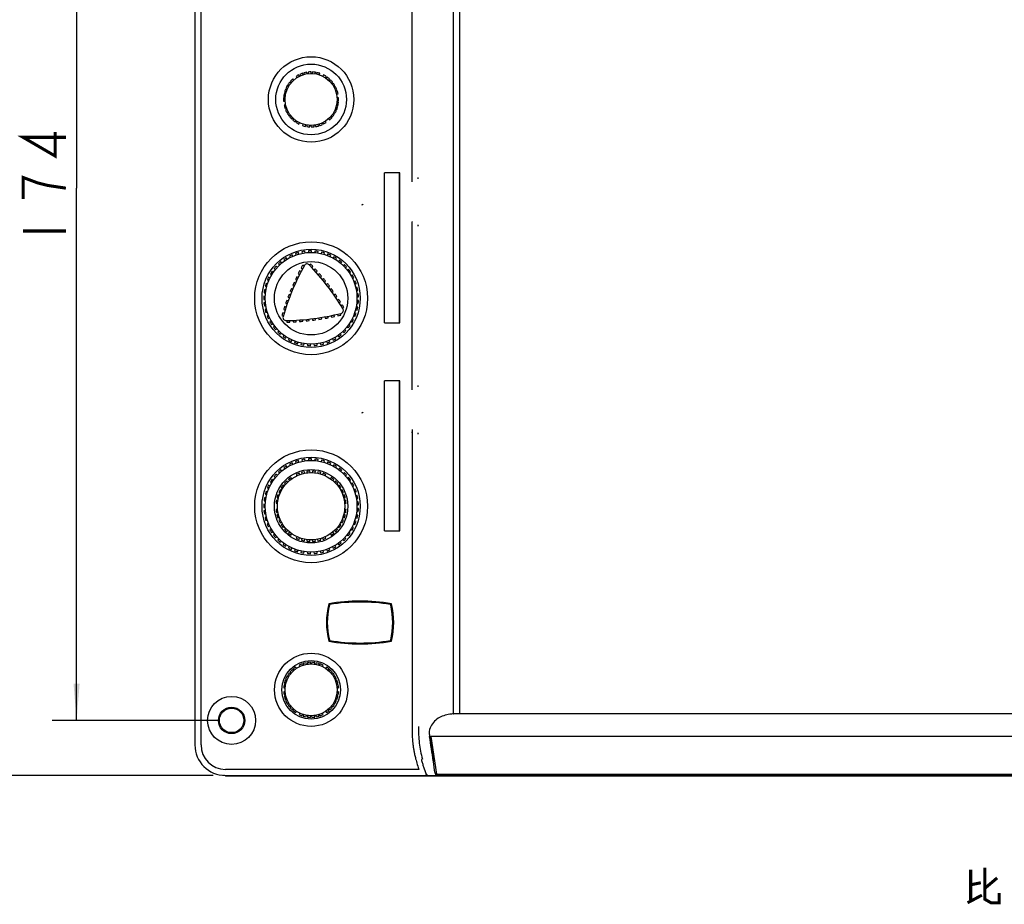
# Model space of a CAD drawing. Header units: millimetres. Extents: x 0 to 840, y 0 to 594.
# Tile 27 of 33: x 280 to 441, y 305 to 450. Entities that reach past the tile are written whole.
import ezdxf

# ---------------------------------------------------------------- set-up
doc = ezdxf.new("R2010")
doc.units = ezdxf.units.MM
doc.header["$LTSCALE"] = 46.2
doc.layers.get('0').update_dxf_attribs({"linetype": 'CONTINUOUS'})
for name, color, linetype in [('123GDU1040旋钮DXF_CONTINUOUS_LINE', 7, 'CONTINUOUS'), ('123GDU1040面板DXF_CONTINUOUS_LINE', 7, 'CONTINUOUS'), ('123GDU1040面板总_DXF_DIMENSION', 7, 'CONTINUOUS'), ('123按键修_DXF_CONTINUOUS_LINE', 7, 'CONTINUOUS'), ('GDU1040-22_DXF_TEXT', 7, 'CONTINUOUS'), ('GDU1040编码器板（DXF_CONTINUOUS_LINE', 7, 'CONTINUOUS')]:
    doc.layers.add(name, color=color, linetype=linetype)
doc.dimstyles.new('DIMSTYLE_1', dxfattribs={"dimtxt": 7, "dimasz": 6, "dimexe": 2, "dimexo": 1, "dimgap": 0.875, "dimtad": 1, "dimdsep": 46, "dimtxsty": 'Standard', "dimblk": '_FILLED', "dimblk1": '_FILLED', "dimblk2": '_FILLED', "dimcen": 0.09, "dimadec": 0, "dimazin": 0, "dimtp": 0.2, "dimtm": 0.2, "dimtfac": 1, "dimtofl": 0, "dimtmove": 0, "dimatfit": 3, "dimldrblk": '_FILLED', "dimfxl": 1, "dimtolj": 1, "dimarcsym": 0})

# ---------------------------------------------------------------- blocks, each defined once
blk = doc.blocks.new('_FILLED')
at = {"color": 0, "linetype": 'ByBlock'}
blk.add_solid([(0, 0), (-1, 0.083), (-1, -0.083)], dxfattribs=at)
blk = doc.blocks.new('*D5')
at = {"layer": '123GDU1040面板总_DXF_DIMENSION', "color": 1, "linetype": 'Continuous', "transparency": 16777216}
for p, q in [((312.75, 509.06), (285.41, 509.06)), ((289.41, 509.06), (289.41, 422.06)), ((289.41, 335.06), (289.41, 422.06)), ((312.75, 335.06), (285.41, 335.06))]:
    blk.add_line(p, q, dxfattribs=at)
at = {"layer": '123GDU1040面板总_DXF_DIMENSION', "color": 1, "linetype": 'Continuous', "transparency": 16777216, "xscale": 6, "yscale": 6, "zscale": 6}
for p, rotation in [((289.41, 509.06), 90), ((289.41, 335.06), 270)]:
    blk.add_blockref('_FILLED', p, dxfattribs=dict(at, rotation=rotation))
blk = doc.blocks.new('*D6')
at = {"layer": '123GDU1040面板总_DXF_DIMENSION', "color": 1, "linetype": 'Continuous', "transparency": 16777216}
for p, q in [((311.75, 518.06), (259.23, 518.06)), ((263.23, 518.06), (263.23, 422.06)), ((263.23, 326.06), (263.23, 422.06)), ((311.75, 326.06), (259.23, 326.06))]:
    blk.add_line(p, q, dxfattribs=at)
at = {"layer": '123GDU1040面板总_DXF_DIMENSION', "color": 1, "linetype": 'Continuous', "transparency": 16777216, "xscale": 6, "yscale": 6, "zscale": 6}
for p, rotation in [((263.23, 518.06), 90), ((263.23, 326.06), 270)]:
    blk.add_blockref('_FILLED', p, dxfattribs=dict(at, rotation=rotation))

msp = doc.modelspace()

# ---------------------------------------------------------------- linework, layer by layer
at = {"layer": '123GDU1040旋钮DXF_CONTINUOUS_LINE', "color": 7, "linetype": 'Continuous'}
for p, q in [((324.396, 439.559), (324.573, 439.383)), ((324.926, 439.737), (324.749, 439.914)), ((325.286, 440.327), (325.411, 440.11)), ((325.844, 440.361), (325.718, 440.577)), ((325.905, 440.667), (325.995, 440.433)), ((326.461, 440.613), (326.371, 440.846)), ((326.569, 440.905), (326.622, 440.661)), ((327.11, 440.765), (327.058, 441.01)), ((327.263, 441.037), (327.276, 440.787)), ((327.776, 440.814), (327.762, 441.064)), ((327.969, 441.059), (327.943, 440.81)), ((328.44, 440.759), (328.466, 441.008)), ((328.669, 440.971), (328.605, 440.729)), ((329.088, 440.6), (329.152, 440.842)), ((329.778, 440.584), (329.653, 440.367)), ((330.087, 440.117), (330.212, 440.334)), ((330.382, 440.218), (330.225, 440.023)), ((330.614, 439.709), (330.771, 439.904)), ((330.921, 439.762), (330.735, 439.594)), ((323.794, 438.107), (323.556, 438.184)), ((323.635, 438.375), (323.858, 438.262)), ((324.085, 438.708), (323.861, 438.821)), ((323.969, 438.997), (324.172, 438.85)), ((324.465, 439.255), (324.262, 439.402)), ((331.071, 439.223), (331.256, 439.391)), ((331.382, 439.227), (331.173, 439.09)), ((331.446, 438.671), (331.655, 438.808)), ((331.754, 438.627), (331.526, 438.524)), ((331.73, 438.068), (331.958, 438.17)), ((332.028, 437.976), (331.786, 437.91)), ((323.512, 436.808), (323.261, 436.807)), ((323.262, 436.307), (323.512, 436.308)), ((323.277, 437.013), (323.524, 436.975)), ((323.602, 437.468), (323.355, 437.507)), ((323.402, 437.708), (323.641, 437.631)), ((331.916, 437.428), (332.158, 437.493)), ((332.247, 436.822), (331.997, 436.821)), ((331.998, 436.321), (332.248, 436.322)), ((323.593, 435.701), (323.351, 435.636)), ((323.482, 435.153), (323.723, 435.219)), ((323.78, 435.061), (323.551, 434.959)), ((331.874, 434.754), (331.651, 434.867)), ((331.715, 435.022), (331.953, 434.945)), ((332.107, 435.421), (331.869, 435.498)), ((331.907, 435.66), (332.155, 435.622)), ((332.232, 436.116), (331.985, 436.154)), ((323.755, 434.502), (323.984, 434.604)), ((324.064, 434.458), (323.854, 434.321)), ((324.127, 433.902), (324.337, 434.039)), ((324.439, 433.906), (324.253, 433.738)), ((324.588, 433.367), (324.774, 433.535)), ((324.895, 433.42), (324.738, 433.225)), ((325.127, 432.911), (325.284, 433.106)), ((330.583, 433.392), (330.76, 433.215)), ((331.113, 433.57), (330.936, 433.746)), ((331.044, 433.874), (331.247, 433.727)), ((331.54, 434.132), (331.338, 434.279)), ((331.425, 434.421), (331.648, 434.308)), ((325.422, 433.012), (325.298, 432.794)), ((325.731, 432.545), (325.856, 432.762)), ((326.422, 432.529), (326.357, 432.287)), ((326.84, 432.158), (326.905, 432.4)), ((327.069, 432.37), (327.043, 432.121)), ((327.541, 432.07), (327.567, 432.319)), ((327.734, 432.315), (327.747, 432.064)), ((328.247, 432.091), (328.233, 432.341)), ((328.399, 432.364), (328.451, 432.119)), ((328.94, 432.223), (328.888, 432.468)), ((329.048, 432.516), (329.138, 432.282)), ((329.605, 432.462), (329.515, 432.696)), ((329.666, 432.768), (329.791, 432.552)), ((330.224, 432.802), (330.098, 433.019)), ((323.828, 410.455), (323.69, 410.663)), ((324.197, 410.95), (324.305, 410.724)), ((324.756, 410.939), (324.648, 411.165)), ((325.19, 411.378), (325.265, 411.139)), ((325.742, 411.289), (325.667, 411.528)), ((326.233, 411.664), (326.274, 411.417)), ((326.767, 411.499), (326.726, 411.746)), ((327.305, 411.801), (327.311, 411.551)), ((327.811, 411.564), (327.805, 411.814)), ((328.386, 411.789), (328.358, 411.54)), ((328.855, 411.483), (328.883, 411.732)), ((329.455, 411.626), (329.392, 411.383)), ((329.876, 411.258), (329.939, 411.5)), ((330.491, 411.315), (330.395, 411.084)), ((330.857, 410.893), (330.953, 411.124)), ((331.473, 410.864), (331.346, 410.649)), ((331.777, 410.395), (331.904, 410.61)), ((321.704, 408.907), (321.894, 408.745)), ((322.219, 409.125), (322.029, 409.287)), ((322.437, 409.702), (322.603, 409.515)), ((322.977, 409.846), (322.812, 410.033)), ((323.273, 410.388), (323.411, 410.179)), ((326.136, 409.021), (326.356, 408.902)), ((326.594, 409.341), (326.375, 409.46)), ((327.695, 409.634), (327.514, 409.462)), ((327.858, 409.099), (328.039, 409.271)), ((332.383, 410.28), (332.228, 410.085)), ((332.619, 409.773), (332.775, 409.969)), ((333.203, 409.576), (333.022, 409.404)), ((333.366, 409.041), (333.548, 409.213)), ((321.039, 407.403), (320.811, 407.507)), ((321.089, 408.018), (321.3, 407.884)), ((321.569, 408.305), (321.358, 408.44)), ((325.631, 407.481), (325.406, 407.589)), ((325.651, 408.086), (325.874, 407.972)), ((326.101, 408.418), (325.878, 408.531)), ((328.415, 408.864), (328.229, 408.697)), ((328.564, 408.325), (328.75, 408.492)), ((329.114, 408.076), (328.924, 407.914)), ((329.249, 407.533), (329.439, 407.696)), ((333.917, 408.764), (333.714, 408.618)), ((334.004, 408.211), (334.208, 408.356)), ((334.511, 407.86), (334.29, 407.745)), ((334.52, 407.301), (334.742, 407.417)), ((320.257, 406.028), (320.497, 405.957)), ((320.639, 406.436), (320.4, 406.507)), ((320.604, 407.052), (320.831, 406.948)), ((324.755, 406.179), (324.983, 406.077)), ((325.187, 406.533), (324.958, 406.635)), ((325.19, 407.138), (325.416, 407.03)), ((329.793, 407.27), (329.599, 407.113)), ((329.913, 406.724), (330.107, 406.881)), ((330.45, 406.446), (330.252, 406.294)), ((330.556, 405.897), (330.754, 406.049)), ((334.974, 406.883), (334.738, 406.8)), ((334.905, 406.328), (335.141, 406.412)), ((335.296, 405.851), (335.051, 405.801)), ((320.261, 404.383), (320.011, 404.385)), ((320.057, 404.965), (320.305, 404.928)), ((320.379, 405.423), (320.131, 405.46)), ((323.96, 404.227), (324.193, 404.137)), ((324.372, 404.604), (324.139, 404.694)), ((324.575, 405.112), (324.344, 405.208)), ((324.536, 405.67), (324.767, 405.574)), ((331.085, 405.605), (330.883, 405.459)), ((331.177, 405.054), (331.379, 405.201)), ((331.699, 404.749), (331.493, 404.607)), ((331.776, 404.195), (331.982, 404.336)), ((335.15, 405.311), (335.395, 405.361)), ((335.471, 404.784), (335.222, 404.769)), ((335.252, 404.27), (335.502, 404.285)), ((320.007, 403.885), (320.257, 403.883)), ((320.29, 403.337), (320.042, 403.304)), ((320.107, 402.809), (320.355, 402.841)), ((323.66, 402.635), (323.423, 402.712)), ((323.601, 403.236), (323.836, 403.153)), ((324.003, 403.624), (323.768, 403.708)), ((332.289, 403.876), (332.079, 403.74)), ((332.352, 403.32), (332.561, 403.456)), ((332.857, 402.988), (332.643, 402.857)), ((332.904, 402.431), (333.118, 402.562)), ((335.371, 402.629), (335.126, 402.683)), ((335.207, 403.224), (335.457, 403.204)), ((335.496, 403.703), (335.247, 403.723)), ((320.464, 402.305), (320.223, 402.238)), ((320.356, 401.756), (320.597, 401.823)), ((320.78, 401.308), (320.55, 401.208)), ((320.75, 400.749), (320.979, 400.849)), ((322.961, 401.228), (323.201, 401.157)), ((323.343, 401.637), (323.103, 401.708)), ((323.268, 402.237), (323.506, 402.159)), ((328.979, 400.866), (329.018, 400.619)), ((329.511, 400.697), (329.472, 400.944)), ((330.012, 401.036), (330.057, 400.79)), ((330.549, 400.881), (330.503, 401.127)), ((331.04, 401.233), (331.092, 400.989)), ((331.581, 401.093), (331.529, 401.337)), ((332.063, 401.458), (332.121, 401.215)), ((332.607, 401.331), (332.549, 401.574)), ((334.687, 401.202), (334.921, 401.115)), ((335.097, 401.583), (334.862, 401.671)), ((335.018, 402.195), (335.262, 402.141)), ((321.231, 400.364), (321.018, 400.233)), ((321.279, 399.807), (321.492, 399.937)), ((321.81, 399.492), (321.617, 399.333)), ((323.765, 400.421), (323.772, 400.171)), ((324.271, 400.184), (324.265, 400.434)), ((324.812, 400.456), (324.825, 400.206)), ((325.324, 400.232), (325.311, 400.482)), ((325.857, 400.517), (325.877, 400.268)), ((326.375, 400.307), (326.356, 400.556)), ((326.9, 400.606), (326.927, 400.357)), ((327.424, 400.409), (327.398, 400.658)), ((327.941, 400.722), (327.974, 400.474)), ((328.469, 400.539), (328.437, 400.787)), ((333.63, 399.402), (333.831, 399.254)), ((334.128, 399.655), (333.927, 399.804)), ((334.221, 400.266), (334.441, 400.146)), ((334.68, 400.585), (334.46, 400.705)), ((321.935, 398.947), (322.128, 399.106)), ((322.504, 398.709), (322.335, 398.525)), ((322.704, 398.187), (322.873, 398.371)), ((323.301, 398.03), (323.159, 397.824)), ((323.571, 397.541), (323.713, 397.747)), ((331.784, 397.444), (331.661, 397.662)), ((332.117, 397.964), (332.269, 397.765)), ((332.666, 398.069), (332.514, 398.268)), ((332.924, 398.63), (333.102, 398.455)), ((333.453, 398.811), (333.274, 398.987)), ((324.184, 397.469), (324.072, 397.245)), ((324.519, 397.022), (324.631, 397.246)), ((325.136, 397.036), (325.057, 396.799)), ((325.531, 396.64), (325.61, 396.878)), ((326.14, 396.74), (326.094, 396.494)), ((326.586, 396.403), (326.632, 396.649)), ((327.175, 396.587), (327.164, 396.337)), ((327.663, 396.315), (327.674, 396.565)), ((328.221, 396.579), (328.245, 396.33)), ((328.743, 396.378), (328.719, 396.627)), ((329.259, 396.717), (329.317, 396.474)), ((329.803, 396.59), (329.745, 396.833)), ((330.266, 396.998), (330.358, 396.765)), ((330.823, 396.948), (330.732, 397.181)), ((331.226, 397.416), (331.349, 397.198)), ((324.197, 376.95), (324.305, 376.724)), ((324.756, 376.939), (324.648, 377.165)), ((325.19, 377.378), (325.265, 377.139)), ((325.742, 377.289), (325.667, 377.528)), ((326.233, 377.664), (326.274, 377.417)), ((326.767, 377.499), (326.726, 377.746)), ((327.305, 377.801), (327.311, 377.551)), ((327.811, 377.564), (327.805, 377.814)), ((328.386, 377.789), (328.358, 377.54)), ((328.855, 377.483), (328.883, 377.732)), ((329.455, 377.626), (329.392, 377.383)), ((329.876, 377.258), (329.939, 377.5)), ((330.491, 377.315), (330.395, 377.084)), ((330.857, 376.893), (330.953, 377.124)), ((331.473, 376.864), (331.346, 376.649)), ((322.219, 375.125), (322.029, 375.287)), ((322.437, 375.702), (322.603, 375.515)), ((322.977, 375.846), (322.812, 376.033)), ((323.273, 376.388), (323.411, 376.179)), ((323.828, 376.455), (323.69, 376.663)), ((325.327, 375.277), (325.423, 375.046)), ((325.885, 375.237), (325.789, 375.468)), ((326.173, 375.593), (326.231, 375.349)), ((326.717, 375.466), (326.659, 375.709)), ((327.057, 375.772), (327.077, 375.522)), ((327.575, 375.562), (327.555, 375.811)), ((327.958, 375.811), (327.939, 375.561)), ((328.437, 375.522), (328.457, 375.771)), ((328.855, 375.708), (328.796, 375.465)), ((329.282, 375.348), (329.341, 375.591)), ((329.724, 375.467), (329.628, 375.235)), ((330.09, 375.044), (330.186, 375.275)), ((331.777, 376.395), (331.904, 376.61)), ((332.383, 376.28), (332.228, 376.085)), ((332.619, 375.773), (332.775, 375.969)), ((333.203, 375.576), (333.022, 375.404)), ((333.366, 375.041), (333.548, 375.213)), ((321.039, 373.403), (320.811, 373.507)), ((321.089, 374.018), (321.3, 373.884)), ((321.569, 374.305), (321.358, 374.44)), ((321.704, 374.907), (321.894, 374.745)), ((323.37, 373.384), (323.163, 373.526)), ((323.417, 373.839), (323.599, 373.667)), ((323.943, 374.029), (323.761, 374.202)), ((324.061, 374.471), (324.213, 374.273)), ((324.61, 374.577), (324.458, 374.775)), ((331.055, 374.773), (330.903, 374.574)), ((331.299, 374.27), (331.452, 374.468)), ((331.751, 374.199), (331.57, 374.026)), ((331.914, 373.664), (332.095, 373.836)), ((332.349, 373.522), (332.142, 373.381)), ((333.917, 374.764), (333.714, 374.618)), ((334.004, 374.211), (334.208, 374.356)), ((334.511, 373.86), (334.29, 373.745)), ((320.257, 372.028), (320.497, 371.957)), ((320.639, 372.436), (320.4, 372.507)), ((320.604, 373.052), (320.831, 372.948)), ((322.558, 371.867), (322.318, 371.938)), ((322.463, 372.314), (322.689, 372.206)), ((322.904, 372.657), (322.678, 372.765)), ((322.88, 373.114), (323.086, 372.972)), ((332.425, 372.969), (332.632, 373.11)), ((332.833, 372.761), (332.607, 372.654)), ((332.822, 372.202), (333.048, 372.31)), ((333.192, 371.934), (332.952, 371.863)), ((334.52, 373.301), (334.742, 373.417)), ((334.974, 372.883), (334.738, 372.8)), ((334.905, 372.328), (335.141, 372.412)), ((320.261, 370.383), (320.011, 370.385)), ((320.057, 370.965), (320.305, 370.928)), ((320.379, 371.423), (320.131, 371.46)), ((322.027, 370.569), (322.275, 370.536)), ((322.34, 371.032), (322.092, 371.064)), ((322.176, 371.459), (322.416, 371.387)), ((333.094, 371.383), (333.334, 371.454)), ((333.418, 371.06), (333.17, 371.027)), ((333.235, 370.532), (333.483, 370.564)), ((335.296, 371.851), (335.051, 371.801)), ((335.15, 371.311), (335.395, 371.361)), ((335.471, 370.784), (335.222, 370.769)), ((335.252, 370.27), (335.502, 370.285)), ((320.007, 369.885), (320.257, 369.883)), ((320.29, 369.337), (320.042, 369.304)), ((320.107, 368.809), (320.355, 368.841)), ((322.275, 369.597), (322.026, 369.565)), ((322.091, 369.069), (322.34, 369.102)), ((322.415, 368.746), (322.175, 368.675)), ((333.333, 368.67), (333.093, 368.742)), ((333.169, 369.097), (333.417, 369.065)), ((333.483, 369.56), (333.234, 369.593)), ((335.371, 368.629), (335.126, 368.683)), ((335.207, 369.224), (335.457, 369.204)), ((335.496, 369.703), (335.247, 369.723)), ((320.464, 368.305), (320.223, 368.238)), ((320.356, 367.756), (320.597, 367.823)), ((320.78, 367.308), (320.55, 367.208)), ((322.317, 368.195), (322.557, 368.266)), ((322.687, 367.927), (322.461, 367.819)), ((322.676, 367.368), (322.902, 367.475)), ((323.084, 367.16), (322.878, 367.019)), ((332.629, 367.015), (332.423, 367.157)), ((332.605, 367.472), (332.831, 367.364)), ((333.046, 367.815), (332.821, 367.923)), ((332.951, 368.262), (333.191, 368.191)), ((334.687, 367.202), (334.921, 367.115)), ((335.097, 367.583), (334.862, 367.671)), ((335.018, 368.195), (335.262, 368.141)), ((320.75, 366.749), (320.979, 366.849)), ((321.231, 366.364), (321.018, 366.233)), ((321.279, 365.807), (321.492, 365.937)), ((321.81, 365.492), (321.617, 365.333)), ((323.161, 366.606), (323.367, 366.748)), ((323.596, 366.465), (323.414, 366.293)), ((323.758, 365.93), (323.94, 366.103)), ((324.21, 365.859), (324.058, 365.661)), ((324.454, 365.356), (324.606, 365.555)), ((330.899, 365.552), (331.052, 365.354)), ((331.448, 365.658), (331.296, 365.856)), ((331.566, 366.1), (331.748, 365.927)), ((332.092, 366.29), (331.911, 366.462)), ((332.14, 366.745), (332.346, 366.603)), ((334.128, 365.655), (333.927, 365.804)), ((334.221, 366.266), (334.441, 366.146)), ((334.68, 366.585), (334.46, 366.705)), ((321.935, 364.947), (322.128, 365.106)), ((322.504, 364.709), (322.335, 364.525)), ((322.704, 364.187), (322.873, 364.371)), ((323.301, 364.03), (323.159, 363.824)), ((325.419, 365.085), (325.323, 364.854)), ((325.785, 364.662), (325.881, 364.893)), ((326.227, 364.781), (326.168, 364.538)), ((326.654, 364.421), (326.713, 364.664)), ((327.072, 364.607), (327.052, 364.358)), ((327.551, 364.318), (327.571, 364.568)), ((327.934, 364.567), (327.954, 364.318)), ((328.452, 364.357), (328.433, 364.606)), ((328.792, 364.663), (328.85, 364.42)), ((329.337, 364.536), (329.278, 364.78)), ((329.624, 364.892), (329.72, 364.661)), ((330.182, 364.852), (330.086, 365.083)), ((332.117, 363.964), (332.269, 363.765)), ((332.666, 364.069), (332.514, 364.268)), ((332.924, 364.63), (333.102, 364.455)), ((333.453, 364.811), (333.274, 364.987)), ((333.63, 365.402), (333.831, 365.254)), ((323.571, 363.541), (323.713, 363.747)), ((324.184, 363.469), (324.072, 363.245)), ((324.519, 363.022), (324.631, 363.246)), ((325.136, 363.036), (325.057, 362.799)), ((325.531, 362.64), (325.61, 362.878)), ((326.14, 362.74), (326.094, 362.494)), ((326.586, 362.403), (326.632, 362.649)), ((327.175, 362.587), (327.164, 362.337)), ((327.663, 362.315), (327.674, 362.565)), ((328.221, 362.579), (328.245, 362.33)), ((328.743, 362.378), (328.719, 362.627)), ((329.259, 362.717), (329.317, 362.474)), ((329.803, 362.59), (329.745, 362.833)), ((330.266, 362.998), (330.358, 362.765)), ((330.823, 362.948), (330.732, 363.181)), ((331.226, 363.416), (331.349, 363.198)), ((331.784, 363.444), (331.661, 363.662)), ((327.155, 344.524), (327.174, 344.275)), ((327.673, 344.314), (327.653, 344.563)), ((327.86, 344.563), (327.84, 344.314)), ((328.338, 344.274), (328.358, 344.524)), ((324.325, 342.977), (324.506, 342.805)), ((324.85, 343.167), (324.669, 343.34)), ((324.822, 343.478), (324.975, 343.279)), ((325.372, 343.584), (325.219, 343.782)), ((325.806, 344.121), (325.902, 343.889)), ((326.364, 344.08), (326.268, 344.312)), ((326.464, 344.376), (326.523, 344.132)), ((327.009, 344.249), (326.951, 344.492)), ((328.562, 344.491), (328.504, 344.248)), ((328.99, 344.131), (329.048, 344.375)), ((329.245, 344.311), (329.149, 344.079)), ((329.611, 343.888), (329.707, 344.119)), ((330.293, 343.78), (330.14, 343.582)), ((330.537, 343.277), (330.69, 343.476)), ((330.843, 343.337), (330.661, 343.165)), ((331.005, 342.802), (331.187, 342.975)), ((323.758, 341.511), (323.518, 341.582)), ((323.592, 341.775), (323.818, 341.667)), ((324.034, 342.118), (323.808, 342.226)), ((323.911, 342.405), (324.117, 342.263)), ((324.401, 342.675), (324.195, 342.817)), ((331.317, 342.814), (331.111, 342.672)), ((331.394, 342.26), (331.6, 342.402)), ((331.703, 342.223), (331.477, 342.115)), ((331.692, 341.664), (331.918, 341.771)), ((331.992, 341.579), (331.752, 341.508)), ((323.516, 339.76), (323.267, 339.728)), ((323.268, 340.405), (323.516, 340.372)), ((323.581, 340.868), (323.333, 340.901)), ((323.376, 341.103), (323.616, 341.031)), ((331.894, 341.028), (332.134, 341.099)), ((332.177, 340.897), (331.929, 340.864)), ((331.994, 340.369), (332.242, 340.401)), ((332.242, 339.724), (331.994, 339.757)), ((323.332, 339.232), (323.581, 339.264)), ((323.615, 339.101), (323.375, 339.03)), ((323.517, 338.55), (323.757, 338.621)), ((323.817, 338.465), (323.591, 338.357)), ((331.917, 338.354), (331.691, 338.462)), ((331.751, 338.618), (331.991, 338.547)), ((332.133, 339.026), (331.893, 339.098)), ((331.928, 339.261), (332.176, 339.228)), ((323.806, 337.906), (324.032, 338.014)), ((324.116, 337.869), (323.909, 337.727)), ((324.192, 337.315), (324.399, 337.457)), ((324.504, 337.327), (324.322, 337.154)), ((324.666, 336.792), (324.848, 336.964)), ((324.972, 336.852), (324.82, 336.653)), ((325.216, 336.349), (325.369, 336.547)), ((330.138, 336.545), (330.29, 336.347)), ((330.687, 336.651), (330.534, 336.85)), ((330.659, 336.962), (330.84, 336.789)), ((331.185, 337.152), (331.003, 337.324)), ((331.109, 337.454), (331.315, 337.312)), ((331.598, 337.724), (331.392, 337.866)), ((331.476, 338.011), (331.702, 337.903)), ((325.899, 336.241), (325.803, 336.01)), ((326.265, 335.818), (326.36, 336.05)), ((326.52, 335.998), (326.461, 335.754)), ((326.947, 335.638), (327.006, 335.881)), ((327.171, 335.855), (327.151, 335.605)), ((327.65, 335.566), (327.669, 335.815)), ((327.837, 335.815), (327.856, 335.566)), ((328.355, 335.605), (328.335, 335.854)), ((328.5, 335.88), (328.559, 335.637)), ((329.045, 335.753), (328.987, 335.997)), ((329.146, 336.049), (329.241, 335.817)), ((329.703, 336.008), (329.608, 336.24))]:
    msp.add_line(p, q, dxfattribs=at)
for centre, radius in [((327.755, 436.564), 4.25), ((327.755, 404.064), 7.5), ((327.755, 404.064), 6), ((327.755, 370.064), 7.5), ((327.755, 370.064), 6), ((327.755, 370.064), 5.5), ((327.755, 340.064), 4.25)]:
    msp.add_circle(centre, radius, dxfattribs=at)
for centre, radius, start, end in [((327.755, 436.564), 4.5, 131.90626, 138.27574), ((327.755, 436.564), 4.5, 116.90626, 123.27574), ((327.755, 436.564), 4.5, 107.90626, 114.27574), ((327.755, 436.564), 4.5, 98.90626, 105.27574), ((327.755, 436.564), 4.5, 89.90626, 96.27574), ((327.755, 436.564), 4.5, 80.90626, 87.27574), ((327.755, 436.564), 4.5, 71.90626, 78.27574), ((327.755, 436.564), 4.5, 56.90626, 63.27574), ((327.755, 436.564), 4.5, 47.90626, 54.27574), ((327.755, 436.564), 4.5, 38.90626, 45.27574), ((327.755, 436.564), 4.5, 158.90626, 165.27574), ((327.755, 436.564), 4.5, 149.90626, 156.27574), ((327.755, 436.564), 4.5, 140.90626, 147.27574), ((327.755, 436.564), 4.5, 29.90626, 36.27574), ((327.755, 436.564), 4.5, 20.90626, 27.27574), ((327.755, 436.564), 4.5, 11.90626, 18.27574), ((327.755, 436.564), 4.5, 176.90626, 183.27574), ((327.755, 436.564), 4.5, 167.90626, 174.27574), ((327.755, 436.564), 4.5, 356.90626, 3.27574), ((327.755, 436.564), 4.5, 191.90626, 198.27574), ((327.755, 436.564), 4.5, 200.90626, 207.27574), ((327.755, 436.564), 4.5, 329.90626, 336.27574), ((327.755, 436.564), 4.5, 338.90626, 345.27574), ((327.755, 436.564), 4.5, 347.90626, 354.27574), ((327.755, 436.564), 4.5, 209.90626, 216.27574), ((327.755, 436.564), 4.5, 218.90626, 225.27574), ((327.755, 436.564), 4.5, 227.90626, 234.27574), ((327.755, 436.564), 4.5, 311.90626, 318.27574), ((327.755, 436.564), 4.5, 320.90626, 327.27574), ((327.755, 436.564), 4.5, 236.90626, 243.27574), ((327.755, 436.564), 4.5, 251.90626, 258.27574), ((327.755, 436.564), 4.5, 260.90626, 267.27574), ((327.755, 436.564), 4.5, 269.90626, 276.27574), ((327.755, 436.564), 4.5, 278.90626, 285.27574), ((327.755, 436.564), 4.5, 287.90626, 294.27574), ((327.755, 436.564), 4.5, 296.90626, 303.27574), ((327.755, 404.064), 7.75, 121.62875, 125.3259), ((327.755, 404.064), 7.75, 113.62875, 117.3259), ((327.755, 404.064), 7.75, 105.62875, 109.3259), ((327.755, 404.064), 7.75, 97.62875, 101.3259), ((327.755, 404.064), 7.75, 89.62875, 93.3259), ((327.755, 404.064), 7.75, 81.62875, 85.3259), ((327.755, 404.064), 7.75, 73.62875, 77.3259), ((327.755, 404.064), 7.75, 65.62875, 69.3259), ((327.755, 404.064), 7.75, 57.62875, 61.3259), ((327.755, 404.064), 7.75, 137.62875, 141.3259), ((327.755, 404.064), 7.75, 129.62875, 133.3259), ((361.62, 390.021), 40, 150.97017, 163.98448), ((361.62, 390.021), 40.25, 151.12145, 151.8332), ((327.082, 409.189), 0.5, 43.98448, 150.97017), ((298.661, 381.758), 40, 30.97017, 43.98448), ((298.661, 381.758), 40.25, 43.12145, 43.8332), ((327.755, 404.064), 7.75, 49.62875, 53.3259), ((327.755, 404.064), 7.75, 41.62875, 45.3259), ((327.755, 404.064), 7.75, 153.62875, 157.3259), ((327.755, 404.064), 7.75, 145.62875, 149.3259), ((361.62, 390.021), 40.25, 154.12145, 154.8332), ((361.62, 390.021), 40.25, 152.62145, 153.3332), ((298.661, 381.758), 40.25, 41.62145, 42.3332), ((298.661, 381.758), 40.25, 40.12145, 40.8332), ((327.755, 404.064), 7.75, 33.62875, 37.3259), ((327.755, 404.064), 7.75, 25.62875, 29.3259), ((327.755, 404.064), 7.75, 161.62875, 165.3259), ((361.62, 390.021), 40.25, 155.62145, 156.3332), ((298.661, 381.758), 40.25, 38.62145, 39.3332), ((298.661, 381.758), 40.25, 37.12145, 37.8332), ((327.755, 404.064), 7.75, 17.62875, 21.3259), ((327.755, 404.064), 7.75, 9.62875, 13.3259), ((327.755, 404.064), 7.75, 177.62875, 181.3259), ((327.755, 404.064), 7.75, 169.62875, 173.3259), ((361.62, 390.021), 40.25, 158.62145, 159.3332), ((361.62, 390.021), 40.25, 157.12145, 157.8332), ((298.661, 381.758), 40.25, 35.62145, 36.3332), ((298.661, 381.758), 40.25, 34.12145, 34.8332), ((327.755, 404.064), 7.75, 1.62875, 5.3259), ((327.755, 404.064), 7.75, 185.62875, 189.3259), ((361.62, 390.021), 40.25, 161.62145, 162.3332), ((361.62, 390.021), 40.25, 160.12145, 160.8332), ((298.661, 381.758), 40.25, 32.62145, 33.3332), ((298.661, 381.758), 40.25, 31.12145, 31.8332), ((327.755, 404.064), 7.75, 345.62875, 349.3259), ((327.755, 404.064), 7.75, 353.62875, 357.3259), ((327.755, 404.064), 7.75, 193.62875, 197.3259), ((327.755, 404.064), 7.75, 201.62875, 205.3259), ((361.62, 390.021), 40.25, 163.12145, 163.8332), ((323.653, 400.919), 0.5, 163.98448, 270.97017), ((322.984, 440.414), 40, 270.97017, 283.98448), ((322.984, 440.414), 40.25, 280.12145, 280.8332), ((322.984, 440.414), 40.25, 281.62145, 282.3332), ((322.984, 440.414), 40.25, 283.12145, 283.8332), ((332.529, 402.085), 0.5, 283.98448, 30.97017), ((327.755, 404.064), 7.75, 337.62875, 341.3259), ((327.755, 404.064), 7.75, 209.62875, 213.3259), ((327.755, 404.064), 7.75, 217.62875, 221.3259), ((322.984, 440.414), 40.25, 271.12145, 271.8332), ((322.984, 440.414), 40.25, 272.62145, 273.3332), ((322.984, 440.414), 40.25, 274.12145, 274.8332), ((322.984, 440.414), 40.25, 275.62145, 276.3332), ((322.984, 440.414), 40.25, 277.12145, 277.8332), ((322.984, 440.414), 40.25, 278.62145, 279.3332), ((327.755, 404.064), 7.75, 321.62875, 325.3259), ((327.755, 404.064), 7.75, 329.62875, 333.3259), ((327.755, 404.064), 7.75, 225.62875, 229.3259), ((327.755, 404.064), 7.75, 233.62875, 237.3259), ((327.755, 404.064), 7.75, 305.62875, 309.3259), ((327.755, 404.064), 7.75, 313.62875, 317.3259), ((327.755, 404.064), 7.75, 241.62875, 245.3259), ((327.755, 404.064), 7.75, 249.62875, 253.3259), ((327.755, 404.064), 7.75, 257.62875, 261.3259), ((327.755, 404.064), 7.75, 265.62875, 269.3259), ((327.755, 404.064), 7.75, 273.62875, 277.3259), ((327.755, 404.064), 7.75, 281.62875, 285.3259), ((327.755, 404.064), 7.75, 289.62875, 293.3259), ((327.755, 404.064), 7.75, 297.62875, 301.3259), ((327.755, 370.064), 7.75, 113.62875, 117.3259), ((327.755, 370.064), 7.75, 105.62875, 109.3259), ((327.755, 370.064), 7.75, 97.62875, 101.3259), ((327.755, 370.064), 7.75, 89.62875, 93.3259), ((327.755, 370.064), 7.75, 81.62875, 85.3259), ((327.755, 370.064), 7.75, 73.62875, 77.3259), ((327.755, 370.064), 7.75, 65.62875, 69.3259), ((327.755, 370.064), 7.75, 57.62875, 61.3259), ((327.755, 370.064), 7.75, 137.62875, 141.3259), ((327.755, 370.064), 7.75, 129.62875, 133.3259), ((327.755, 370.064), 7.75, 121.62875, 125.3259), ((327.755, 370.064), 5.75, 109.98542, 114.96923), ((327.755, 370.064), 5.75, 100.98542, 105.96923), ((327.755, 370.064), 5.75, 91.98542, 96.96923), ((327.755, 370.064), 5.75, 82.98542, 87.96923), ((327.755, 370.064), 5.75, 73.98542, 78.96923), ((327.755, 370.064), 5.75, 64.98542, 69.96923), ((327.755, 370.064), 7.75, 49.62875, 53.3259), ((327.755, 370.064), 7.75, 41.62875, 45.3259), ((327.755, 370.064), 7.75, 153.62875, 157.3259), ((327.755, 370.064), 7.75, 145.62875, 149.3259), ((327.755, 370.064), 5.75, 142.98542, 147.96923), ((327.755, 370.064), 5.75, 133.98542, 138.96923), ((327.755, 370.064), 5.75, 124.98542, 129.96923), ((327.755, 370.064), 5.75, 49.98542, 54.96923), ((327.755, 370.064), 5.75, 40.98542, 45.96923), ((327.755, 370.064), 5.75, 31.98542, 36.96923), ((327.755, 370.064), 7.75, 33.62875, 37.3259), ((327.755, 370.064), 7.75, 25.62875, 29.3259), ((327.755, 370.064), 7.75, 161.62875, 165.3259), ((327.755, 370.064), 5.75, 160.98542, 165.96923), ((327.755, 370.064), 5.75, 151.98542, 156.96923), ((327.755, 370.064), 5.75, 22.98542, 27.96923), ((327.755, 370.064), 5.75, 13.98542, 18.96923), ((327.755, 370.064), 7.75, 17.62875, 21.3259), ((327.755, 370.064), 7.75, 177.62875, 181.3259), ((327.755, 370.064), 7.75, 169.62875, 173.3259), ((327.755, 370.064), 5.75, 169.98542, 174.96923), ((327.755, 370.064), 5.75, 4.98542, 9.96923), ((327.755, 370.064), 7.75, 9.62875, 13.3259), ((327.755, 370.064), 7.75, 1.62875, 5.3259), ((327.755, 370.064), 7.75, 185.62875, 189.3259), ((327.755, 370.064), 5.75, 184.98542, 189.96923), ((327.755, 370.064), 5.75, 193.98542, 198.96923), ((327.755, 370.064), 5.75, 340.98542, 345.96923), ((327.755, 370.064), 5.75, 349.98542, 354.96923), ((327.755, 370.064), 7.75, 353.62875, 357.3259), ((327.755, 370.064), 7.75, 193.62875, 197.3259), ((327.755, 370.064), 7.75, 201.62875, 205.3259), ((327.755, 370.064), 5.75, 202.98542, 207.96923), ((327.755, 370.064), 5.75, 331.98542, 336.96923), ((327.755, 370.064), 7.75, 337.62875, 341.3259), ((327.755, 370.064), 7.75, 345.62875, 349.3259), ((327.755, 370.064), 7.75, 209.62875, 213.3259), ((327.755, 370.064), 5.75, 211.98542, 216.96923), ((327.755, 370.064), 5.75, 220.98542, 225.96923), ((327.755, 370.064), 5.75, 229.98542, 234.96923), ((327.755, 370.064), 5.75, 304.98542, 309.96923), ((327.755, 370.064), 5.75, 313.98542, 318.96923), ((327.755, 370.064), 5.75, 322.98542, 327.96923), ((327.755, 370.064), 7.75, 321.62875, 325.3259), ((327.755, 370.064), 7.75, 329.62875, 333.3259), ((327.755, 370.064), 7.75, 217.62875, 221.3259), ((327.755, 370.064), 7.75, 225.62875, 229.3259), ((327.755, 370.064), 7.75, 233.62875, 237.3259), ((327.755, 370.064), 5.75, 244.98542, 249.96923), ((327.755, 370.064), 5.75, 253.98542, 258.96923), ((327.755, 370.064), 5.75, 262.98542, 267.96923), ((327.755, 370.064), 5.75, 271.98542, 276.96923), ((327.755, 370.064), 5.75, 280.98542, 285.96923), ((327.755, 370.064), 5.75, 289.98542, 294.96923), ((327.755, 370.064), 7.75, 305.62875, 309.3259), ((327.755, 370.064), 7.75, 313.62875, 317.3259), ((327.755, 370.064), 7.75, 241.62875, 245.3259), ((327.755, 370.064), 7.75, 249.62875, 253.3259), ((327.755, 370.064), 7.75, 257.62875, 261.3259), ((327.755, 370.064), 7.75, 265.62875, 269.3259), ((327.755, 370.064), 7.75, 273.62875, 277.3259), ((327.755, 370.064), 7.75, 281.62875, 285.3259), ((327.755, 370.064), 7.75, 289.62875, 293.3259), ((327.755, 370.064), 7.75, 297.62875, 301.3259), ((327.755, 340.064), 4.5, 91.29259, 97.66206), ((327.755, 340.064), 4.5, 82.29259, 88.66206), ((327.755, 340.064), 4.5, 133.29259, 139.66206), ((327.755, 340.064), 4.5, 124.29259, 130.66206), ((327.755, 340.064), 4.5, 109.29259, 115.66206), ((327.755, 340.064), 4.5, 100.29259, 106.66206), ((327.755, 340.064), 4.5, 73.29259, 79.66206), ((327.755, 340.064), 4.5, 64.29259, 70.66206), ((327.755, 340.064), 4.5, 49.29259, 55.66206), ((327.755, 340.064), 4.5, 40.29259, 46.66206), ((327.755, 340.064), 4.5, 160.29259, 166.66206), ((327.755, 340.064), 4.5, 151.29259, 157.66206), ((327.755, 340.064), 4.5, 142.29259, 148.66206), ((327.755, 340.064), 4.5, 31.29259, 37.66206), ((327.755, 340.064), 4.5, 22.29259, 28.66206), ((327.755, 340.064), 4.5, 13.29259, 19.66206), ((327.755, 340.064), 4.5, 184.29259, 190.66206), ((327.755, 340.064), 4.5, 169.29259, 175.66206), ((327.755, 340.064), 4.5, 349.29259, 355.66206), ((327.755, 340.064), 4.5, 4.29259, 10.66206), ((327.755, 340.064), 4.5, 193.29259, 199.66206), ((327.755, 340.064), 4.5, 202.29259, 208.66206), ((327.755, 340.064), 4.5, 331.29259, 337.66206), ((327.755, 340.064), 4.5, 340.29259, 346.66206), ((327.755, 340.064), 4.5, 211.29259, 217.66206), ((327.755, 340.064), 4.5, 220.29259, 226.66206), ((327.755, 340.064), 4.5, 229.29259, 235.66206), ((327.755, 340.064), 4.5, 304.29259, 310.66206), ((327.755, 340.064), 4.5, 313.29259, 319.66206), ((327.755, 340.064), 4.5, 322.29259, 328.66206), ((327.755, 340.064), 4.5, 244.29259, 250.66206), ((327.755, 340.064), 4.5, 253.29259, 259.66206), ((327.755, 340.064), 4.5, 262.29259, 268.66206), ((327.755, 340.064), 4.5, 271.29259, 277.66206), ((327.755, 340.064), 4.5, 280.29259, 286.66206), ((327.755, 340.064), 4.5, 289.29259, 295.66206)]:
    msp.add_arc(centre, radius, start, end, dxfattribs=at)
at = {"layer": '123GDU1040面板DXF_CONTINUOUS_LINE', "color": 7, "linetype": 'Continuous'}
for p, q in [((308.755, 513.064), (308.755, 331.064)), ((309.755, 331.064), (309.755, 513.064)), ((344.255, 423.076), (344.255, 496.064)), ((351.055, 336.133), (351.055, 496.039)), ((352.055, 336.164), (352.055, 495.969)), ((339.755, 400.064), (339.755, 424.564)), ((342.255, 424.564), (339.755, 424.564)), ((342.255, 400.064), (342.255, 424.564)), ((345.132, 423.714), (345.266, 423.697)), ((345.311, 423.725), (345.135, 423.725)), ((345.266, 423.697), (345.308, 423.687)), ((344.255, 389.076), (344.255, 416.578)), ((345.15, 415.966), (345.132, 415.961)), ((345.135, 415.949), (345.311, 415.949)), ((345.268, 415.978), (345.15, 415.966)), ((345.308, 415.988), (345.268, 415.978)), ((339.755, 400.064), (342.255, 400.064)), ((339.755, 366.064), (339.755, 390.564)), ((342.255, 390.564), (339.755, 390.564)), ((342.255, 366.064), (342.255, 390.564)), ((345.132, 389.714), (345.266, 389.697)), ((345.311, 389.725), (345.135, 389.725)), ((345.266, 389.697), (345.308, 389.687)), ((344.255, 382.134), (344.164, 382.148)), ((344.255, 382.599), (344.255, 382.562)), ((344.255, 382.577), (344.255, 334.064)), ((345.15, 381.966), (345.132, 381.961)), ((345.135, 381.949), (345.311, 381.949)), ((345.268, 381.978), (345.15, 381.966)), ((345.308, 381.988), (345.268, 381.978)), ((339.755, 366.064), (342.255, 366.064)), ((350.98, 336.133), (351.055, 336.133)), ((565.455, 336.164), (352.055, 336.164)), ((347.12, 332.441), (347.32, 332.441)), ((347.32, 332.441), (348.255, 326.264)), ((570.189, 332.441), (347.32, 332.441)), ((347.74, 328.332), (347.725, 328.432)), ((345.347, 327.064), (313.755, 327.064)), ((313.755, 326.064), (348.223, 326.064)), ((313.755, 325.998), (603.755, 325.998)), ((348.02, 326.4), (348.011, 326.459)), ((348.053, 326.264), (348.202, 326.264)), ((348.202, 326.123), (348.149, 326.123)), ((348.149, 326.064), (348.202, 326.064)), ((348.202, 326.264), (348.221, 326.264)), ((348.255, 326.123), (348.202, 326.123)), ((348.202, 326.064), (348.255, 326.064)), ((348.255, 326.264), (569.254, 326.264)), ((348.255, 326.064), (569.267, 326.064))]:
    msp.add_line(p, q, dxfattribs=at)
for points in [[(345.29, 415.992), (345.28, 415.982), (345.269, 415.978)], [(345.29, 381.992), (345.28, 381.982), (345.269, 381.978)]]:
    msp.add_lwpolyline(points, dxfattribs=at)
for centre, radius in [((327.755, 436.564), 6.98), ((327.755, 436.564), 5.78), ((327.755, 404.064), 9.23), ((327.755, 404.064), 8.03), ((327.755, 370.064), 9.23), ((327.755, 370.064), 8.03), ((327.755, 340.064), 5.98), ((327.755, 340.064), 4.78), ((314.755, 335.064), 3.925), ((314.755, 335.064), 2.16), ((314.755, 335.064), 2)]:
    msp.add_circle(centre, radius, dxfattribs=at)
for centre, radius, start, end in [((335.755, 324.064), 30.5, 80.34034, 99.65966), ((342.755, 351.064), 12.5, 165.79421, 194.20579), ((328.755, 351.064), 12.5, 345.79421, 14.20579), ((335.755, 378.064), 30.5, 260.34034, 279.65966), ((351.763, 326.609), 9.548, 94.2733, 96.45233), ((351.888, 324.975), 11.187, 92.76886, 94.28516), ((313.755, 331.064), 5, 180, 270), ((313.755, 331.064), 4, 180, 270), ((71.844, 287.37), 278.92, 8.05621, 8.44492), ((313.363, 325.068), 1.009, 67.16352, 86.20739), ((346.083, 336.161), 9.953, 281.55382, 282.55525)]:
    msp.add_arc(centre, radius, start, end, dxfattribs=at)
for points, knots in [([(336.278, 419.429), (336.234, 419.408), (336.139, 419.369), (336.051, 419.312), (335.998, 419.297)], [0, 0, 0, 0, 0.469811, 1, 1, 1, 1]), ([(344.255, 416.578), (344.253, 416.582), (344.248, 416.591), (344.24, 416.598), (344.236, 416.601)], [0, 0, 0, 0, 0.4741684, 1, 1, 1, 1]), ([(344.254, 416.554), (344.256, 416.557), (344.258, 416.566), (344.256, 416.574), (344.255, 416.578)], [0, 0, 0, 0, 0.508591, 1, 1, 1, 1]), ([(336.278, 385.429), (336.234, 385.408), (336.139, 385.369), (336.051, 385.312), (335.998, 385.297)], [0, 0, 0, 0, 0.469811, 1, 1, 1, 1]), ([(350.69, 336.096), (350.346, 336.057), (349.673, 335.941), (348.716, 335.579), (347.881, 334.962), (347.483, 334.383), (347.328, 334.064)], [0, 0, 0, 0, 0.2532417, 0.4972051, 0.7408652, 1, 1, 1, 1]), ([(344.255, 334.064), (344.255, 333.875), (344.255, 333.493), (344.262, 333.007), (344.278, 332.517), (344.299, 332.122), (344.338, 331.628), (344.38, 331.233), (344.445, 330.74), (344.508, 330.346), (344.599, 329.856), (344.682, 329.466), (344.818, 328.884), (345.02, 328.114), (345.224, 327.446), (345.347, 327.064)], [0, 0, 0, 0, 0.1666667, 0.2916667, 0.3333333, 0.4166667, 0.4583333, 0.5416667, 0.5833333, 0.6666667, 0.7083333, 0.7916667, 0.8333333, 0.9166667, 1, 1, 1, 1]), ([(345.313, 334.064), (345.313, 333.613), (345.315, 332.71), (345.444, 330.908), (345.721, 329.577), (345.954, 328.705)], [0, 0, 0, 0, 0.2500822, 0.5001362, 1, 1, 1, 1]), ([(347.092, 332.737), (347.09, 332.817), (347.091, 333.131), (347.12, 333.445), (347.167, 333.674)], [0, 0, 0, 0, 0.255875, 1, 1, 1, 1]), ([(347.092, 332.737), (347.094, 332.688), (347.106, 332.589), (347.112, 332.49), (347.119, 332.441)], [0, 0, 0, 0, 0.4986315, 1, 1, 1, 1]), ([(347.922, 328.462), (347.866, 328.741), (347.749, 329.297), (347.616, 330.139), (347.536, 330.99), (347.4, 331.543), (347.34, 331.822)], [0, 0, 0, 0, 0.2499246, 0.4996398, 0.7494777, 1, 1, 1, 1]), ([(345.92, 328.695), (345.901, 328.695), (345.855, 328.674), (345.809, 328.665), (345.781, 328.657)], [0, 0, 0, 0, 0.3935378, 1, 1, 1, 1]), ([(345.781, 328.657), (345.843, 328.457), (345.952, 328.053), (346.19, 327.251), (346.396, 326.658), (346.538, 326.264)], [0, 0, 0, 0, 0.2500021, 0.4999879, 1, 1, 1, 1]), ([(346.803, 326.079), (346.788, 326.09), (346.715, 326.141), (346.641, 326.193), (346.584, 326.235)], [0, 0, 0, 0, 0.203489, 1, 1, 1, 1]), ([(346.841, 326.064), (346.832, 326.064), (346.816, 326.069), (346.806, 326.08), (346.803, 326.084)], [0, 0, 0, 0, 0.6492059, 1, 1, 1, 1])]:
    msp.add_open_spline(points, degree=3, knots=knots, dxfattribs=at)
for points in [[(351.055, 336.138), (351.03, 336.137), (351.005, 336.135), (350.98, 336.133)], [(352.055, 336.164), (351.819, 336.164), (351.583, 336.16), (351.347, 336.148)], [(347.328, 334.064), (347.266, 333.938), (347.213, 333.807), (347.167, 333.674)], [(347.725, 328.432), (347.525, 329.769), (347.32, 331.105), (347.12, 332.442)], [(347.34, 331.822), (347.297, 332.028), (347.26, 332.236), (347.251, 332.447)], [(346.584, 326.235), (346.569, 326.246), (346.554, 326.256), (346.538, 326.264)], [(348.076, 326.41), (348.058, 326.406), (348.039, 326.402), (348.02, 326.4)], [(569.254, 326.264), (495.588, 326.212), (421.922, 326.16), (348.255, 326.123)]]:
    msp.add_open_spline(points, degree=3, dxfattribs=at)
at = {"layer": '123GDU1040面板总_DXF_DIMENSION', "color": 1, "linetype": 'Continuous', "const_width": 0.5}
for points in [[(287.664, 430.377), (280.664, 430.377), (285.914, 427.314), (285.914, 431.252)], [(287.664, 422.064), (284.747, 422.502), (282.997, 422.939), (281.83, 423.377), (280.664, 423.814), (280.664, 420.314)], [(280.664, 415.064), (287.664, 415.064)]]:
    msp.add_lwpolyline(points, dxfattribs=at)
at = {"layer": '123按键修_DXF_CONTINUOUS_LINE', "color": 7, "linetype": 'Continuous'}
for centre, radius, start, end in [((335.755, 324.064), 30.35, 80.65051, 99.34949), ((342.755, 351.064), 12.35, 166.55557, 193.44443), ((330.84, 353.913), 0.1, 99.34949, 166.55557), ((340.669, 353.913), 0.1, 13.44443, 80.65051), ((328.755, 351.064), 12.35, 346.55557, 13.44443), ((330.84, 348.216), 0.1, 193.44443, 260.65051), ((335.755, 378.064), 30.35, 260.65051, 279.34949), ((340.669, 348.216), 0.1, 279.34949, 346.55557)]:
    msp.add_arc(centre, radius, start, end, dxfattribs=at)
at = {"layer": 'GDU1040-22_DXF_TEXT', "color": 1, "linetype": 'Continuous', "const_width": 0.5}
for points in [[(435.588, 310.675), (435.588, 305.707)], [(437.921, 311.014), (437.921, 305.82), (438.921, 305.256), (440.255, 305.256), (440.255, 306.836)], [(437.921, 307.627), (439.921, 309.32)], [(435.588, 308.191), (437.255, 308.53)], [(435.088, 305.256), (437.421, 306.498)]]:
    msp.add_lwpolyline(points, dxfattribs=at)
at = {"layer": 'GDU1040编码器板（DXF_CONTINUOUS_LINE', "color": 7, "linetype": 'Continuous'}
for p, q in [((342.201, 400.064), (342.201, 424.564)), ((342.201, 366.064), (342.201, 390.564))]:
    msp.add_line(p, q, dxfattribs=at)

# ---------------------------------------------------------------- dimensions: what is measured, and where the dimension line sits
at = {"layer": '123GDU1040面板总_DXF_DIMENSION', "color": 1, "linetype": 'Continuous'}
for base, p1, p2, picture, middle in [((263.231, 326.064), (312.755, 518.064), (312.755, 326.064), '*D6', (263.231, 411.564)), ((289.414, 335.064), (313.755, 509.064), (313.755, 335.064), '*D5', (289.414, 411.564))]:
    dim = msp.add_linear_dim(base=base, p1=p1, p2=p2, angle=270, dimstyle='DIMSTYLE_1', dxfattribs=at)
    dim.commit()
    dim.dimension.update_dxf_attribs({"geometry": picture, "text_midpoint": middle, "dimtype": 160})

doc.saveas('drawing.dxf')
